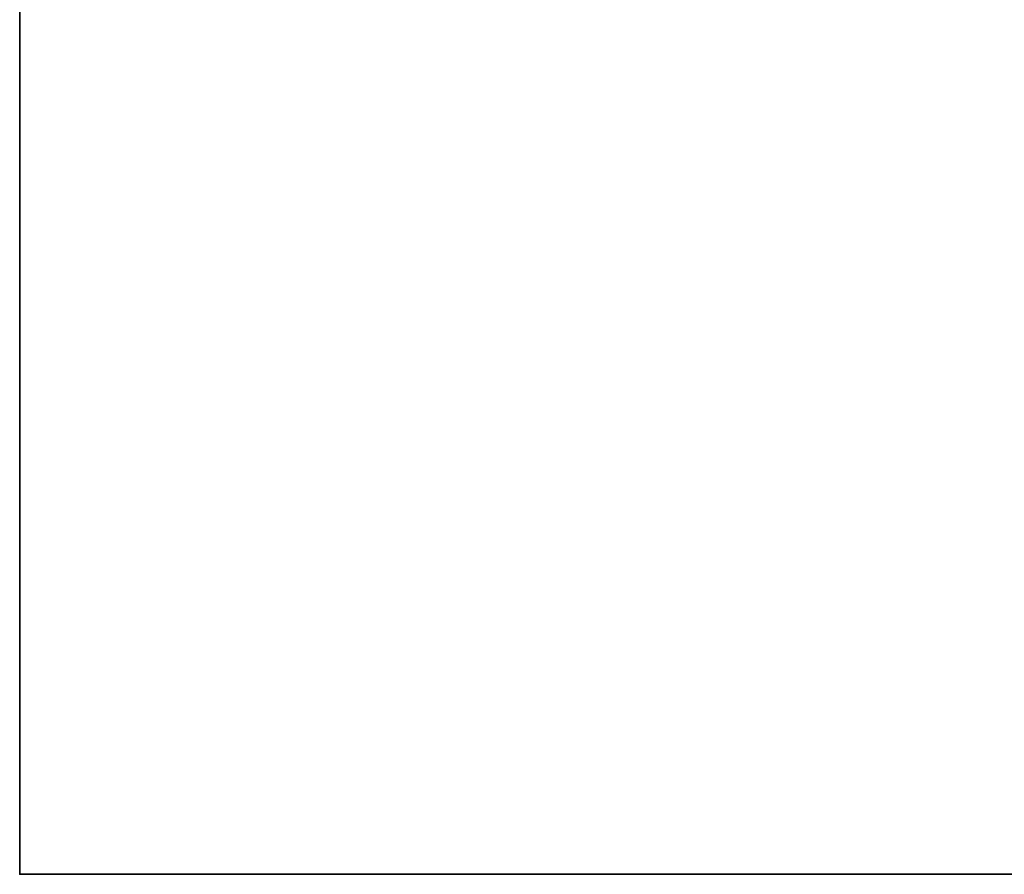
# Model space of a CAD drawing. Header units: millimetres. Extents: x -490 to 6690, y -115 to 152.
# Tile 1 of 256: x -490 to -410, y -6 to 64. Entities that reach past the tile are written whole.
import ezdxf

# ---------------------------------------------------------------- set-up
doc = ezdxf.new("R2010")
doc.units = ezdxf.units.MM
doc.layers.add('151', color=253, linetype='Continuous')

# ---------------------------------------------------------------- blocks, each defined once
blk = doc.blocks.new('UG_SURFACE_001')
at = {"layer": '151', "color": 252, "linetype": 'Continuous', "lineweight": 35}
for points in [[(-490, -6.2, -7.5), (-490, 133.2, -7.5), (-340, 133.2, -7.5), (-340, -6.2, -7.5)], [(490, -6.2, 2202.5), (490, 133.2, 2202.5), (-490, 133.2, 2202.5), (-490, -6.2, 2202.5)], [(-490, -6.2, 2202.5), (-490, 133.2, 2202.5), (-490, 133.2, -7.5), (-490, -6.2, -7.5)], [(490, -6.2, 2202.5), (-490, -6.2, 2202.5), (-340, -6.2, 2052.5), (340, -6.2, 2052.5)], [(-490, -6.2, 2202.5), (-490, -6.2, -7.5), (-340, -6.2, -7.5), (-340, -6.2, 2052.5)]]:
    blk.add_3dface(points, dxfattribs=at)

msp = doc.modelspace()

# ---------------------------------------------------------------- linework, layer by layer
at = {"layer": '151', "linetype": 'Continuous', "lineweight": -3}
for p, q in [((-490, -6.2, 2202.5), (-490, 133.2, 2202.5)), ((-490, 133.2, -7.5), (-490, -6.2, -7.5)), ((-490, -6.2, -7.5), (-490, -6.2, 2202.5)), ((-490, -6.2, 2202.5), (490, -6.2, 2202.5)), ((-490, -6.2, -7.5), (-340, -6.2, -7.5))]:
    msp.add_line(p, q, dxfattribs=at)

# ---------------------------------------------------------------- block references
msp.add_blockref('UG_SURFACE_001', (0, 0), dxfattribs=at)

doc.saveas('drawing.dxf')
